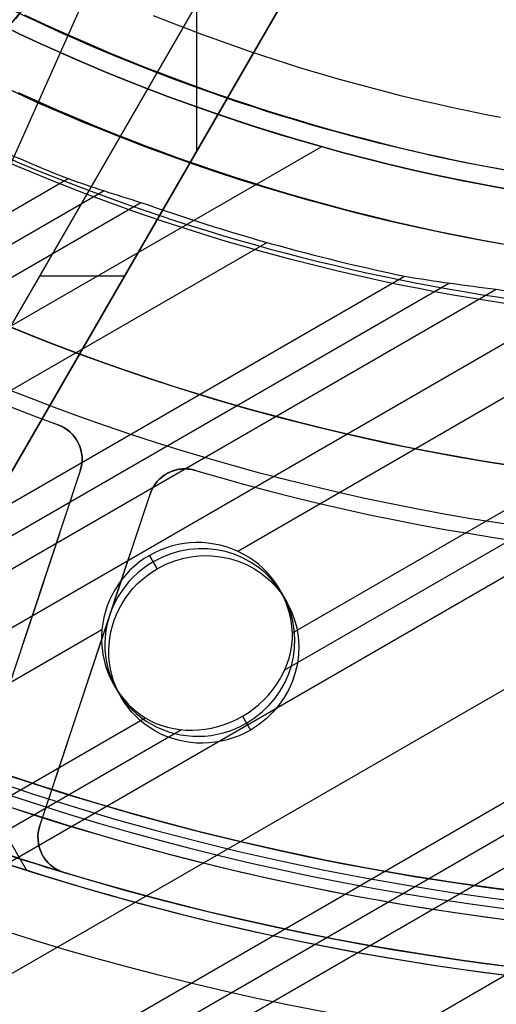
# Model space of a CAD drawing. Extents: x 16119 to 17321, y -6854 to -5812.
# Tile 8 of 68: x 16697 to 16710, y -6545 to -6518. Entities that reach past the tile are written whole.
import ezdxf

# ---------------------------------------------------------------- set-up
doc = ezdxf.new("R2010")
doc.units = 0
doc.layers.get('0').update_dxf_attribs({"linetype": 'CONTINUOUS'})
doc.layers.add('BLANCO_METALICO', color=7, linetype='CONTINUOUS')
doc.layers.add('COLOR', color=7, linetype='CONTINUOUS')

msp = doc.modelspace()

# ---------------------------------------------------------------- linework, layer by layer
for p, q in [((16699.2648359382, -6517.361997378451, 103.0971952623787), (16690.7154644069, -6536.564200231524, 89.05580518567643)), ((16705.60022296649, -6521.661761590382, 88.12500292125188), (16685.15967916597, -6533.463115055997, 88.12500292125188)), ((16165.28579964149, -6830.50075477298, 57.14136987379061), (16698.70711847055, -6522.529812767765, 57.14136987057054)), ((16699.68630679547, -6522.861243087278, 56.71842638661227), (16165.67411026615, -6831.173328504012, 56.71842638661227)), ((16166.0624208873, -6831.845902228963, 56.2954829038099), (16700.68967161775, -6523.178715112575, 56.2954829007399)), ((16704.12214945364, -6524.26782737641, 55.92514964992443), (16167.39213979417, -6834.149042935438, 55.92514964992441)), ((16168.72185869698, -6836.452183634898, 55.55481639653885), (16707.85497118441, -6525.183536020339, 55.5548163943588)), ((16709.08261899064, -6525.371518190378, 55.13187291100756), (16169.11016931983, -6837.124757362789, 55.13187291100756)), ((16169.4984799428, -6837.797331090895, 54.70892942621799), (16710.35089501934, -6525.536043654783, 54.70892942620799)), ((16170.18954274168, -6838.994286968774, 56.44244880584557), (16712.08320258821, -6526.131836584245, 56.44244880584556)), ((16714.75170638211, -6526.066088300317, 54.33859617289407), (16703.32069176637, -6532.665787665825, 54.33859617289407)), ((16704.80793132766, -6534.877983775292, 53.96826291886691), (16717.74488644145, -6527.408829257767, 53.96826291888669)), ((16718.13319706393, -6528.08140298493, 53.54531943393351), (16704.59073547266, -6535.900146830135, 53.54531943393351)), ((16172.93453899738, -6843.748759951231, 53.12237594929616), (16718.52150768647, -6528.753976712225, 53.12237594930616)), ((16719.85122659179, -6531.057117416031, 52.75204269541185), (16174.26425790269, -6846.051900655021, 52.75204269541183)), ((16701.13123068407, -6533.13710148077, 56.3060630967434), (16700.92188429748, -6532.774502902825, 54.49250545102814)), ((16700.92188429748, -6532.774502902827, 54.49250545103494), (16701.13123068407, -6533.137101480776, 56.30606309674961)), ((16700.92188429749, -6532.77450290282, 54.49250545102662), (16701.13123068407, -6533.137101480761, 56.3060630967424)), ((16175.593976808, -6848.355041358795, 52.38170944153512), (16721.18094549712, -6533.36025811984, 52.38170944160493)), ((16704.46633399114, -6533.713669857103, 54.13375792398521), (16704.64957781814, -6534.031057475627, 55.72119035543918)), ((16721.56925612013, -6534.032831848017, 51.95876595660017), (16175.98228743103, -6849.027615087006, 51.95876595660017)), ((16721.957566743, -6534.70540557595, 51.53582247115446), (16176.37059805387, -6849.700188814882, 51.53582247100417)), ((16699.62833040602, -6534.797573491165, 54.33859617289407), (16170.82819884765, -6840.100471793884, 54.33859617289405)), ((16699.96300189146, -6536.313669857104, 54.13375792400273), (16700.14624571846, -6536.631057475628, 55.72119035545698)), ((16723.22559232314, -6536.901690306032, 51.182671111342), (16177.87407235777, -6851.760537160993, 51.18267111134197)), ((16703.44872720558, -6537.151123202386, 53.26628393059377), (16703.66459285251, -6537.525013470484, 55.13631761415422)), ((16172.15791775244, -6842.403612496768, 53.96826291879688), (16700.80052865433, -6537.191658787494, 53.96826291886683)), ((16701.79434575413, -6537.514643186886, 53.54531943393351), (16172.54622837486, -6843.0761862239, 53.54531943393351)), ((16695.83907667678, -6538.325931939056, 52.74066862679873), (16697.57776691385, -6541.337431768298, 51.93785208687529))]:
    msp.add_line(p, q)
at = {"extrusion": (0.112475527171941, -0.1948133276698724, 0.974370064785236)}
msp.add_lwpolyline([(11208.13449771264, -13653.76850550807), (11207.62394811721, -13653.45953710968), (11207.11540230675, -13653.14587239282), (11206.60892070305, -13652.82753032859), (11206.10456353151, -13652.50453096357), (11205.6023907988, -13652.17689541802), (11205.10246227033, -13651.84464588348), (11204.60483744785, -13651.50780561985), (11204.10957554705, -13651.16639895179), (11203.61673547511, -13650.8204512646), (11203.12637580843, -13650.46998899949), (11202.63855477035, -13650.11503964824), (11202.15333020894, -13649.75563174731), (11201.67075957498, -13649.39179487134), (11201.19089989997, -13649.02355962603), (11200.71380777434, -13648.65095764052), (11200.23953932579, -13648.27402155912), (11199.76815019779, -13647.89278503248), (11199.29969552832, -13647.50728270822), (11198.83422992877, -13647.11755022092), (11198.37180746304, -13646.72362418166), (11197.91248162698, -13646.3255421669), (11197.45630532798, -13645.92334270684), (11197.00333086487, -13645.51706527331), (11196.55360990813, -13645.106750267), (11196.10719348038, -13644.69243900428), (11195.66413193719, -13644.27417370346), (11195.22447494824, -13643.85199747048), (11194.78827147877, -13643.42595428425), (11194.35556977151, -13642.99608898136), (11193.92641732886, -13642.5624472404), (11193.50086089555, -13642.12507556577), (11193.07894644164, -13641.68402127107), (11192.66071914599, -13641.23933246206), (11192.24622338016, -13640.79105801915), (11191.83550269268, -13640.33924757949), (11191.42859979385, -13639.88395151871), (11191.02555654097, -13639.42522093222), (11190.62641392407, -13638.96310761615), (11190.23121205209, -13638.49766404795), (11189.83999013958, -13638.02894336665), (11189.4527864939, -13637.55699935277), (11189.06963850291, -13637.08188640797), (11188.69058262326, -13636.60365953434), (11188.31565436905, -13636.1223743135), (11187.94488830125, -13635.63808688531), (11187.57831801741, -13635.15085392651), (11187.21597614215, -13634.66073262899), (11186.85789431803, -13634.1677806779), (11186.50410319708, -13633.67205622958), (11186.15463243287, -13633.17361788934), (11185.80951067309, -13632.672524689), (11185.46876555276, -13632.16883606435), (11185.13242368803, -13631.66261183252), (11184.80051067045, -13631.15391216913), (11184.47305106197, -13630.64279758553), (11184.15006839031, -13630.12932890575), (11183.83158514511, -13629.61356724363), (11183.51762277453, -13629.09557397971), (11183.20820168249, -13628.57541073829), (11182.90334122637, -13628.05313936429), (11182.60305971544, -13627.52882190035), (11182.30737440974, -13627.00252056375), (11182.01630151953, -13626.47429772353), (11181.7298562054, -13625.94421587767), (11181.44805257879, -13625.41233763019), (11181.17090370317, -13624.87872566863), (11180.8984215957, -13624.34344274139), (11180.63061722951, -13623.8065516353), (11180.36750053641, -13623.26811515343), (11180.10908041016, -13622.72819609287), (11179.85536471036, -13622.18685722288), (11179.60636026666, -13621.64416126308), (11179.36207288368, -13621.10017086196), (11179.12250734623, -13620.55494857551), (11178.88766742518, -13620.00855684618), (11178.65755588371, -13619.46105798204), (11178.43217448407, -13618.91251413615), (11178.21152399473, -13618.3629872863), (11177.99560419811, -13617.81253921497), (11177.78441389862, -13617.2612314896), (11177.57795093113, -13616.70912544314), (11177.37621217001, -13616.15628215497), (11177.17919353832, -13615.60276243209), (11176.98689001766, -13615.04862679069), (11176.79929565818, -13614.49393543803), (11176.6164035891, -13613.93874825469), (11176.4382060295, -13613.38312477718), (11176.26469429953, -13612.82712418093), (11176.09585883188, -13612.27080526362), (11175.9316891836, -13611.71422642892), (11175.77217404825, -13611.15744567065), (11175.61730126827, -13610.60052055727), (11175.46705784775, -13610.0435082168), (11175.32142996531, -13609.48646532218), (11175.18040298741, -13608.929448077), (11175.04396148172, -13608.37251220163), (11174.9120892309, -13607.81571291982), (11174.78476924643, -13607.25910494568), (11174.66198378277, -13606.70274247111), (11174.54371435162, -13606.14667915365), (11174.42994173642, -13605.59096810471), (11174.32064600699, -13605.03566187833), (11174.2158065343, -13604.48081246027), (11174.11540200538, -13603.92647125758), (11174.01941043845, -13603.37268908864), (11173.927809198, -13602.8195161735), (11173.84057501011, -13602.26700212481), (11173.7576839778, -13601.71519593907), (11173.67911159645, -13601.16414598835), (11173.6048327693, -13600.61390001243), (11173.53482182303, -13600.06450511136), (11173.46905252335, -13599.51600773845), (11173.40749809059, -13598.96845369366), (11173.35013121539, -13598.42188811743), (11173.29692407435, -13597.87635548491), (11173.24784834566, -13597.33189960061), (11173.20287522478, -13596.78856359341), (11173.16197544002, -13596.24638991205), (11173.12511926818, -13595.70542032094), (11173.09227655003, -13595.1656958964), (11173.06341670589, -13594.62725702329), (11173.03850875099, -13594.09014339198), (11173.01752131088, -13593.55439399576), (11173.0004226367, -13593.02004712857), (11172.98718062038, -13592.4871403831), (11172.97776280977, -13591.95571064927), (11172.97213642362, -13591.42579411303), (11172.97026836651, -13590.89742625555)], dxfattribs=at)
at = {"extrusion": (0.1124755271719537, -0.1948133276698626, 0.9743700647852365)}
msp.add_lwpolyline([(11172.97026836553, -13592.17631620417), (11172.97202003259, -13592.68795948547), (11172.97729521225, -13593.20105613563), (11172.98612397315, -13593.7155739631), (11172.99853610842, -13594.23148015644), (11173.01456112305, -13594.74874128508), (11173.03422822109, -13595.26732330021), (11173.05756629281, -13595.78719153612), (11173.08460390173, -13596.30831071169), (11173.11536927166, -13596.8306449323), (11173.14989027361, -13597.35415769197), (11173.18819441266, -13597.87881187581), (11173.23030881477, -13598.40456976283), (11173.27626021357, -13598.93139302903), (11173.32607493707, -13599.45924275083), (11173.37977889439, -13599.98807940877), (11173.43739756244, -13600.51786289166), (11173.49895597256, -13601.04855250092), (11173.56447869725, -13601.58010695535), (11173.63398983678, -13602.11248439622), (11173.70751300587, -13602.64564239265), (11173.78507132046, -13603.17953794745), (11173.86668738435, -13603.71412750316), (11173.95238327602, -13604.24936694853), (11174.04218053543, -13604.78521162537), (11174.13610015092, -13605.32161633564), (11174.2341625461, -13605.85853534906), (11174.33638756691, -13606.39592241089), (11174.44279446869, -13606.93373075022), (11174.5534019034, -13607.47191308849), (11174.66822790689, -13608.0104216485), (11174.78728988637, -13608.54920816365), (11174.91060460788, -13609.0882238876), (11175.03818818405, -13609.62741960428), (11175.17005606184, -13610.16674563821), (11175.30622301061, -13610.70615186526), (11175.44670311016, -13611.24558772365), (11175.59150973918, -13611.78500222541), (11175.74065556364, -13612.32434396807), (11175.89415252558, -13612.86356114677), (11176.05201183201, -13613.40260156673), (11176.214243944, -13613.94141265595), (11176.38085856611, -13614.47994147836), (11176.55186463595, -13615.01813474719), (11176.72727031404, -13615.55593883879), (11176.90708297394, -13616.09329980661), (11177.09130919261, -13616.63016339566), (11177.27995474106, -13617.16647505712), (11177.47302457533, -13617.70217996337), (11177.67052282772, -13618.23722302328), (11177.87245279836, -13618.77154889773), (11178.07881694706, -13619.3051020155), (11178.28961688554, -13619.83782658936), (11178.50485336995, -13620.36966663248), (11178.72452629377, -13620.90056597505), (11178.94863468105, -13621.43046828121), (11179.17717667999, -13621.95931706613), (11179.41014955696, -13622.48705571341), (11179.64754969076, -13623.01362749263), (11179.8893725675, -13623.5389755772), (11180.13561277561, -13624.06304306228), (11180.38626400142, -13624.58577298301), (11180.64131902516, -13625.10710833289), (11180.9007697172, -13625.62699208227), (11181.16460703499, -13626.14536719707), (11181.43282102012, -13626.66217665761), (11181.70540079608, -13627.17736347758), (11181.98233456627, -13627.69087072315), (11182.2636096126, -13628.20264153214), (11182.5492122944, -13628.71261913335), (11182.8391280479, -13629.22074686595), (11183.1333413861, -13629.72696819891), (11183.43183589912, -13630.23122675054), (11183.73459425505, -13630.73346630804), (11184.04159820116, -13631.2336308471), (11184.35282856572, -13631.7316645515), (11184.66826526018, -13632.22751183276), (11184.98788728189, -13632.7211173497), (11185.31167271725, -13633.21242602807), (11185.63959874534, -13633.70138308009), (11185.97164164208, -13634.1879340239), (11186.30777678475, -13634.67202470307), (11186.64797865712, -13635.15360130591), (11186.99222085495, -13635.63261038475), (11187.34047609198, -13636.10899887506), (11187.69271620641, -13636.58271411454), (11188.04891216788, -13637.05370386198), (11188.4090340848, -13637.52191631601), (11188.77305121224, -13637.98730013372), (11189.14093196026, -13638.44980444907), (11189.51264390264, -13638.90937889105), (11189.88815378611, -13639.3659736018), (11190.26742754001, -13639.81953925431), (11190.65043028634, -13640.27002707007), (11191.0371263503, -13640.71738883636), (11191.42747927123, -13641.16157692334), (11191.82145181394, -13641.60254430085), (11192.21900598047, -13642.04024455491), (11192.6201030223, -13642.474631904), (11193.02470345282, -13642.90566121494), (11193.43276706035, -13643.33328801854), (11193.84425292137, -13643.75746852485), (11194.25911941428, -13644.1781596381), (11194.67732423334, -13644.59531897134), (11195.09882440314, -13645.00890486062), (11195.52357629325, -13645.41887637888), (11195.95153563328, -13645.82519334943), (11196.38265752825, -13646.22781635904), (11196.81689647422, -13646.62670677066), (11197.25420637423, -13647.02182673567), (11197.6945405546, -13647.4131392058), (11198.13785178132, -13647.80060794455), (11198.58409227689, -13648.18419753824), (11199.03321373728, -13648.56387340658), (11199.48516734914, -13648.93960181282), (11199.9399038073, -13649.31134987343), (11200.39737333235, -13649.67908556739), (11200.85752568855, -13650.04277774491), (11201.3203102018, -13650.40239613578), (11201.78567577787, -13650.75791135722), (11202.25357092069, -13651.10929492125), (11202.72394375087, -13651.45651924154), (11203.19674202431, -13651.79955763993), (11203.67191315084, -13652.13838435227), (11204.14940421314, -13652.47297453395), (11204.62916198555, -13652.80330426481), (11205.11113295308, -13653.12935055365), (11205.59526333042, -13653.45109134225), (11206.08149908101, -13653.76850550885)], dxfattribs=at)
at = {"extrusion": (0.1124755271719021, -0.1948133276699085, 0.9743700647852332)}
msp.add_lwpolyline([(11170.67026836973, -13590.89742625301), (11170.67201584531, -13591.41667502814), (11170.67727806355, -13591.93737430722), (11170.68608451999, -13592.45949253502), (11170.69846444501, -13592.98299755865), (11170.71444679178, -13593.50785662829), (11170.7340602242, -13594.03403639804), (11170.75733310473, -13594.56150292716), (11170.78429348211, -13595.09022168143), (11170.81496907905, -13595.62015753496), (11170.84938727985, -13596.15127477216), (11170.88757511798, -13596.68353709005), (11170.92955926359, -13597.21690760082), (11170.97536601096, -13597.75134883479), (11171.02502126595, -13598.28682274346), (11171.07855053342, -13598.82329070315), (11171.13597890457, -13599.36071351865), (11171.19733104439, -13599.89905142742), (11171.26263117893, -13600.43826410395), (11171.33190308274, -13600.97831066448), (11171.40517006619, -13601.51914967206), (11171.4824549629, -13602.06073914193), (11171.56378011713, -13602.60303654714), (11171.64916737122, -13603.14599882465), (11171.7386380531, -13603.68958238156), (11171.83221296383, -13604.23374310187), (11171.92991236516, -13604.77843635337), (11172.03175596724, -13605.32361699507), (11172.13776291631, -13605.86923938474), (11172.24795178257, -13606.41525738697), (11172.36234054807, -13606.96162438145), (11172.48094659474, -13607.50829327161), (11172.60378669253, -13608.05521649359), (11172.73087698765, -13608.60234602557), (11172.86223299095, -13609.14963339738), (11172.99786956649, -13609.69702970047), (11173.13780092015, -13610.24448559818), (11173.28204058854, -13610.79195133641), (11173.43060142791, -13611.33937675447), (11173.58349560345, -13611.88671129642), (11173.74073457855, -13612.43390402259), (11173.90232910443, -13612.98090362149), (11174.06828920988, -13613.52765842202), (11174.2386241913, -13614.07411640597), (11174.41334260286, -13614.6202252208), (11174.59245224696, -13615.16593219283), (11174.77596016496, -13615.71118434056), (11174.96387262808, -13616.25592838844), (11175.15619512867, -13616.80011078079), (11175.35293237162, -13617.34367769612), (11175.55408826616, -13617.88657506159), (11175.75966591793, -13618.42874856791), (11175.9696676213, -13618.97014368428), (11176.18409485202, -13619.51070567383), (11176.40294826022, -13620.05037960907), (11176.62622766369, -13620.58911038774), (11176.85393204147, -13621.12684274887), (11177.08605952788, -13621.66352128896), (11177.32260740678, -13622.19909047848), (11177.56357210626, -13622.73349467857), (11177.80894919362, -13623.26667815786), (11178.05873337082, -13623.79858510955), (11178.31291847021, -13624.32915966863), (11178.57149745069, -13624.85834592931), (11178.83446239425, -13625.38608796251), (11179.10180450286, -13625.91232983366), (11179.37351409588, -13626.43701562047), (11179.64958060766, -13626.96008943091), (11179.92999258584, -13627.48149542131), (11180.21473768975, -13628.00117781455), (11180.50380268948, -13628.51908091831), (11180.79717346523, -13629.03514914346), (11181.09483500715, -13629.54932702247), (11181.39677141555, -13630.06155922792), (11181.70296590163, -13630.57179059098), (11182.01340078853, -13631.07996612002), (11182.32805751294, -13631.5860310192), (11182.64691662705, -13632.08993070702), (11182.96995780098, -13632.59161083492), (11183.29715982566, -13633.09101730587), (11183.62850061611, -13633.58809629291), (11183.96395721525, -13634.0827942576), (11184.303505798, -13634.57505796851), (11184.647121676, -13635.06483451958), (11184.99477930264, -13635.5520713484), (11185.34645227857, -13636.03671625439), (11185.70211335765, -13636.51871741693), (11186.06173445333, -13636.99802341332), (11186.42528664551, -13637.47458323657), (11186.79274018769, -13637.94834631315), (11187.16406451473, -13638.41926252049), (11187.53922825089, -13638.88728220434), (11187.91819921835, -13639.35235619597), (11188.30094444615, -13639.81443582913), (11188.68743017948, -13640.27347295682), (11189.07762188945, -13640.7294199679), (11189.47148428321, -13641.18222980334), (11189.86898131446, -13641.63185597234), (11190.27007619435, -13642.07825256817), (11190.67473140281, -13642.5213742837), (11191.08290870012, -13642.96117642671), (11191.49456913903, -13643.39761493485), (11191.90967307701, -13643.83064639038), (11192.32818018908, -13644.26022803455), (11192.7500494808, -13644.68631778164), (11193.17523930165, -13645.10887423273), (11193.60370735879, -13645.52785668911), (11194.03541073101, -13645.94322516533), (11194.47030588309, -13646.35494040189), (11194.9083486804, -13646.76296387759), (11195.34949440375, -13647.16725782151), (11195.79369776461, -13647.56778522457), (11196.24091292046, -13647.96450985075), (11196.6910934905, -13648.35739624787), (11197.14419257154, -13648.74640975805), (11197.60016275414, -13649.13151652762), (11198.05895613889, -13649.51268351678), (11198.52052435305, -13649.88987850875), (11198.98481856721, -13650.26307011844), (11199.45178951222, -13650.63222780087), (11199.92138749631, -13650.99732185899), (11200.39356242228, -13651.35832345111), (11200.86826380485, -13651.71520459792), (11201.34544078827, -13652.06793818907), (11201.82504216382, -13652.41649798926), (11202.30701638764, -13652.76085864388), (11202.79131159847, -13653.10099568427), (11203.2778756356, -13653.43688553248), (11203.76665605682, -13653.76850550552)], dxfattribs=at)
at = {"extrusion": (0.112475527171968, -0.1948133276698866, 0.97437006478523)}
msp.add_lwpolyline([(11201.92669210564, -13653.76850550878), (11201.46076136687, -13653.4311819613), (11200.997101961, -13653.08992221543), (11200.53576076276, -13652.74475003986), (11200.07678433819, -13652.39568998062), (11199.62021892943, -13652.04276735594), (11199.16611043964, -13651.68600825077), (11198.71450441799, -13651.32543951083), (11198.26544604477, -13650.96108873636), (11197.81898011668, -13650.59298427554), (11197.37515103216, -13650.22115521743), (11196.93400277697, -13649.84563138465), (11196.49557890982, -13649.46644332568), (11196.05992254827, -13649.08362230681), (11195.6270763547, -13648.69720030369), (11195.19708252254, -13648.3072099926), (11194.76998276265, -13647.91368474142), (11194.34581828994, -13647.5166586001), (11193.92462981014, -13647.116166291), (11193.50645750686, -13646.71224319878), (11193.09134102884, -13646.30492536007), (11192.67931947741, -13645.89424945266), (11192.27043139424, -13645.48025278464), (11191.86471474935, -13645.062973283), (11191.46220692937, -13644.64244948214), (11191.06294472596, -13644.21872051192), (11190.66696432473, -13643.7918260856), (11190.27430129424, -13643.36180648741), (11189.88499057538, -13642.92870255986), (11189.49906647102, -13642.4925556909), (11189.11656263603, -13642.05340780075), (11188.73751206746, -13641.61130132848), (11188.36194709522, -13641.16627921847), (11187.98989937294, -13640.71838490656), (11187.6213998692, -13640.26766230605), (11187.25647885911, -13639.81415579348), (11186.89516591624, -13639.35791019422), (11186.5374899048, -13638.89897076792), (11186.18347897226, -13638.43738319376), (11185.83316054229, -13637.97319355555), (11185.48656130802, -13637.50644832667), (11185.1437072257, -13637.03719435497), (11184.80462350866, -13636.56547884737), (11184.46933462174, -13636.09134935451), (11184.13786427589, -13635.6148537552), (11183.81023542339, -13635.1360402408), (11183.48647025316, -13634.65495729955), (11183.16659018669, -13634.17165370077), (11182.85061587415, -13633.68617847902), (11182.53856719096, -13633.19858091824), (11182.23046323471, -13632.70891053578), (11181.92632232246, -13632.21721706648), (11181.62616198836, -13631.72355044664), (11181.3299989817, -13631.22796079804), (11181.03784926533, -13630.73049841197), (11180.74972801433, -13630.2312137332), (11180.46564961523, -13629.73015734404), (11180.18562766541, -13629.22737994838), (11179.90967497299, -13628.72293235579), (11179.63780355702, -13628.21686546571), (11179.37002464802, -13627.7092302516), (11179.10634868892, -13627.20007774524), (11178.84678533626, -13626.68945902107), (11178.59134346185, -13626.17742518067), (11178.34003115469, -13625.66402733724), (11178.09285572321, -13625.14931660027), (11177.84982369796, -13624.63334406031), (11177.61094083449, -13624.11616077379), (11177.37621211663, -13623.59781774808), (11177.14564176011, -13623.07836592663), (11176.9192332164, -13622.5578561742), (11176.69698917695, -13622.03633926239), (11176.47891157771, -13621.51386585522), (11176.26500160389, -13620.99048649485), (11176.05525969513, -13620.46625158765), (11175.84968555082, -13619.94121139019), (11175.64827813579, -13619.41541599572), (11175.45103568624, -13618.88891532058), (11175.25795571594, -13618.36175909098), (11175.06903502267, -13617.83399682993), (11174.88426969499, -13617.30567784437), (11174.70365511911, -13616.77685121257), (11174.52718598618, -13616.24756577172), (11174.35485629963, -13615.71787010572), (11174.18665938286, -13615.18781253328), (11174.02258788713, -13614.65744109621), (11173.8626337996, -13614.12680354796), (11173.70678845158, -13613.59594734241), (11173.5550425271, -13613.06491962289), (11173.40738607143, -13612.53376721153), (11173.26380850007, -13612.00253659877), (11173.1242986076, -13611.47127393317), (11172.98884457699, -13610.94002501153), (11172.85743398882, -13610.40883526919), (11172.73005383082, -13609.87774977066), (11172.60669050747, -13609.34681320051), (11172.4873298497, -13608.81606985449), (11172.37195712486, -13608.28556363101), (11172.26055704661, -13607.75533802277), (11172.15311378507, -13607.2254361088), (11172.04961097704, -13606.69590054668), (11171.95003173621, -13606.16677356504), (11171.85435866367, -13605.63809695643), (11171.76257385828, -13605.10991207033), (11171.67465892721, -13604.58225980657), (11171.59059499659, -13604.05518060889), (11171.51036272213, -13603.52871445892), (11171.43394229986, -13603.00290087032), (11171.36131347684, -13602.47777888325), (11171.29245556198, -13601.95338705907), (11171.22734743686, -13601.42976347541), (11171.16596756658, -13600.90694572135), (11171.10829401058, -13600.38497089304), (11171.05430443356, -13599.86387558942), (11171.00397611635, -13599.34369590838), (11170.95728596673, -13598.824467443), (11170.91421053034, -13598.30622527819), (11170.87472600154, -13597.78900398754), (11170.8388082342, -13597.27283763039), (11170.80643275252, -13596.75775974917), (11170.77757476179, -13596.24380336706), (11170.75220915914, -13595.73100098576), (11170.73031054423, -13595.21938458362), (11170.71185322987, -13594.70898561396), (11170.69681125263, -13594.19983500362), (11170.68515838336, -13593.69196315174), (11170.67686813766, -13593.18539992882), (11170.6719137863, -13592.6801746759), (11170.6702683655, -13592.1763162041)], dxfattribs=at)
for points in [[(16697.52378530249, -6518.076723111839), (16697.85114864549, -6518.230784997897), (16698.17955520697, -6518.382602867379), (16698.50898924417, -6518.532168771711), (16698.83943501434, -6518.679474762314), (16699.17087677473, -6518.824512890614), (16699.50329878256, -6518.967275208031), (16699.83668529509, -6519.107753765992), (16700.17102056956, -6519.245940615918), (16700.50628886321, -6519.381827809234), (16700.84247443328, -6519.515407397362), (16701.17956153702, -6519.646671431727), (16701.51753443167, -6519.775611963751), (16701.85637737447, -6519.902221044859), (16702.19607462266, -6520.026490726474), (16702.5366104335, -6520.148413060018), (16702.87796906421, -6520.267980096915), (16703.22013477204, -6520.38518388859), (16703.56309181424, -6520.500016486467), (16703.90682444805, -6520.612469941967), (16704.25131693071, -6520.722536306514), (16704.59655351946, -6520.830207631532), (16704.94251847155, -6520.935475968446), (16705.28919604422, -6521.038333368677), (16705.63657049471, -6521.138771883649), (16705.98462608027, -6521.236783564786), (16706.33334705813, -6521.332360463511), (16706.68271768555, -6521.425494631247), (16707.03272221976, -6521.51617811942), (16707.383344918, -6521.60440297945), (16707.73457003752, -6521.690161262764), (16708.08638183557, -6521.773445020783), (16708.43876456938, -6521.854246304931), (16708.79170249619, -6521.932557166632), (16709.14517987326, -6522.008369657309), (16709.49918095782, -6522.081675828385), (16709.85369000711, -6522.152467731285), (16710.20869127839, -6522.220737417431), (16710.56416902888, -6522.286476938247)], [(16701.02146064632, -6518.095542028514), (16701.34861324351, -6518.225532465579), (16701.67664315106, -6518.353269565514), (16702.0055350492, -6518.478745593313), (16702.33527361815, -6518.601952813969), (16702.66584353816, -6518.722883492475), (16702.99722948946, -6518.841529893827), (16703.32941615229, -6518.957884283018), (16703.66238820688, -6519.071938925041), (16703.99613033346, -6519.18368608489), (16704.33062721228, -6519.293118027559), (16704.66586352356, -6519.400227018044), (16705.00182394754, -6519.505005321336), (16705.33849316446, -6519.60744520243), (16705.67585585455, -6519.70753892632), (16706.01389669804, -6519.805278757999), (16706.35260037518, -6519.900656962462), (16706.69195156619, -6519.993665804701), (16707.03193495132, -6520.084297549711), (16707.37253521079, -6520.172544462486), (16707.71373702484, -6520.258398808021), (16708.05552507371, -6520.341852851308), (16708.39788403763, -6520.42289885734), (16708.74079859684, -6520.501529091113), (16709.08425343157, -6520.57773581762), (16709.42823322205, -6520.651511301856), (16709.77272264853, -6520.722847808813), (16710.11770639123, -6520.791737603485), (16710.4631691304, -6520.858172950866)], [(16697.34977703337, -6520.191628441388), (16697.69192524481, -6520.34696669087), (16698.03512423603, -6520.499957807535), (16698.37935765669, -6520.650593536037), (16698.72460915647, -6520.798865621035), (16699.07086238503, -6520.944765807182), (16699.41810099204, -6521.088285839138), (16699.76630862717, -6521.229417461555), (16700.11546894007, -6521.368152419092), (16700.46556558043, -6521.504482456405), (16700.81658219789, -6521.638399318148), (16701.16850244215, -6521.76989474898), (16701.52130996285, -6521.898960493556), (16701.87498840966, -6522.025588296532), (16702.22952143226, -6522.149769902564), (16702.58489268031, -6522.271497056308), (16702.94108580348, -6522.390761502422), (16703.29808445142, -6522.507554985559), (16703.65587227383, -6522.621869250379), (16704.01443292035, -6522.733696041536), (16704.37375004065, -6522.843027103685), (16704.7338072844, -6522.949854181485), (16705.09458830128, -6523.05416901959), (16705.45607674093, -6523.155963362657), (16705.81825625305, -6523.255228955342), (16706.18111048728, -6523.351957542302), (16706.54462309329, -6523.446140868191), (16706.90877772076, -6523.537770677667), (16707.27355801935, -6523.626838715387), (16707.63894763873, -6523.713336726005), (16708.00493022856, -6523.797256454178), (16708.37148943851, -6523.878589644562), (16708.73860891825, -6523.957328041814), (16709.10627231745, -6524.03346339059), (16709.47446328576, -6524.106987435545), (16709.84316547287, -6524.177891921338), (16710.21236252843, -6524.246168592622), (16710.58203810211, -6524.311809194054)], [(16697.31783812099, -6539.672928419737), (16697.73615102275, -6539.809402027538), (16698.1552962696, -6539.943285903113), (16698.57525973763, -6540.07457157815), (16698.9960273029, -6540.203250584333), (16699.41758484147, -6540.329314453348), (16699.83991822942, -6540.45275471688), (16700.2630133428, -6540.573562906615), (16700.68685605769, -6540.691730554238), (16701.11143225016, -6540.807249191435), (16701.53672733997, -6540.920111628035), (16701.96272492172, -6541.030315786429), (16702.38940813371, -6541.137860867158), (16702.81676011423, -6541.242746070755), (16703.24476400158, -6541.344970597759), (16703.67340293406, -6541.444533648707), (16704.10266004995, -6541.541434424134), (16704.53251848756, -6541.635672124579), (16704.96296138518, -6541.727245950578), (16705.39397188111, -6541.816155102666), (16705.82553311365, -6541.902398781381), (16706.25762822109, -6541.985976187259), (16706.69024034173, -6542.066886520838), (16707.12335261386, -6542.145128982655), (16707.55694817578, -6542.220702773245), (16707.9910101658, -6542.293607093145), (16708.42552172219, -6542.363841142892), (16708.86046598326, -6542.431404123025), (16709.29582608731, -6542.496295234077), (16709.73158517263, -6542.558513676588), (16710.16772637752, -6542.618058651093), (16710.60423284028, -6542.674929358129)], [(16697.27735166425, -6541.237427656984), (16697.70526045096, -6541.374110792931), (16698.13400456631, -6541.508141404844), (16698.56356959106, -6541.639510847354), (16698.99394110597, -6541.768210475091), (16699.42510469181, -6541.894231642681), (16699.85704592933, -6542.017565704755), (16700.28975039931, -6542.138204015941), (16700.7232036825, -6542.25613793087), (16701.15739089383, -6542.371360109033), (16701.59229528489, -6542.483868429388), (16702.02789964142, -6542.593662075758), (16702.46418674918, -6542.700740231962), (16702.90113939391, -6542.805102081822), (16703.33874036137, -6542.906746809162), (16703.7769724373, -6543.0056735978), (16704.21581840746, -6543.101881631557), (16704.65526105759, -6543.195370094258), (16705.09528317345, -6543.286138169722), (16705.53586754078, -6543.374185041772), (16705.97699694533, -6543.459509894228), (16706.41865417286, -6543.542111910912), (16706.8608220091, -6543.621990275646), (16707.30348323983, -6543.699144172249), (16707.74662065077, -6543.773572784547), (16708.19021702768, -6543.845275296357), (16708.63425515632, -6543.914250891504), (16709.07871782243, -6543.980498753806), (16709.52358781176, -6544.044018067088), (16709.96884791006, -6544.10480801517), (16710.41448090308, -6544.162867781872)]]:
    msp.add_lwpolyline(points)
for centre, radius, start, end in [((16719.67974614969, -6471.509358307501, 89.37470231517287), 73.2424557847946, 210.0000000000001, 30.00000000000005), ((16719.67974613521, -6471.509358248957, 88.63012703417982), 71.44457953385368, 210.0000000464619, 29.99999995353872), ((16719.67974614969, -6471.509358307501, 89.05580518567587), 71.21139006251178, 209.9999999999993, 29.99999999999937), ((16719.67974614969, -6471.509358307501, 67.12500292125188), 53.5819397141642, 210.0000000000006, 30.00000000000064), ((16719.67974614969, -6471.509358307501, 65.62055118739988), 53.58193971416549, 210.0000000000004, 30.00000000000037), ((16719.67974614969, -6471.509358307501, 67.12500292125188), 52.0912327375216, 210.0000000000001, 30.00000000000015), ((16719.67974614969, -6471.509358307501, 77.62500292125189), 52.09123273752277, 210.0000000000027, 30.00000000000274), ((16719.67974614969, -6471.50935830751, 88.12500292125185), 70.93945536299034, 254.9999999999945, 345.0000000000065), ((16719.67974614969, -6471.509358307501, 68.68735261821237), 73.24245578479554, 211.1713425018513, 311.5923049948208), ((16719.67974614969, -6471.509358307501, 67.93735261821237), 70.94245578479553, 213.8367835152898, 313.7266063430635), ((16719.67974614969, -6471.509358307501, 62.12500292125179), 51.59084318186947, 235.7142857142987, 263.8752647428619), ((16720.08053843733, -6470.696631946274, 88.12500292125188), 71.82843897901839, 232.6410184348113, 254.8589815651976), ((16719.67974614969, -6471.509358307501, 88.125002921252), 70.93945536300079, 232.4999999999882, 255.0000000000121), ((16719.67974614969, -6471.509358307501, 46.50000292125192), 71.7424557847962, 232.4999999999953, 299.999932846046)]:
    msp.add_arc(centre, radius, start, end)
at = {"extrusion": (0, 0, -1)}
for centre, radius, start, end in [((-16719.67974614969, -6471.509358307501, -89.37470231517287), 70.94245578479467, 149.9999999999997, 329.9999999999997), ((-16719.67974614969, -6471.509358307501, -46.50000292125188), 70.94245578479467, 149.9999999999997, 329.9999999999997), ((-16719.67974614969, -6471.509358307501, -88.12500292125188), 52.09123273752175, 149.999999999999, 329.999999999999), ((-16719.67974614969, -6471.509358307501, -62.12500292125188), 47.0345567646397, 150.0000000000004, 330.0000000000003)]:
    msp.add_arc(centre, radius, start, end, dxfattribs=at)
at = {"extrusion": (0.1124756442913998, -0.1948133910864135, 0.9743700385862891)}
msp.add_arc((11244.28302291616, -13591.83011556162, 3205.251118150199), 56.00000007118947, 207.7144765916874, 237.6076173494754, dxfattribs=at)
at = {"extrusion": (-0.1124755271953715, 0.19481332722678, -0.9743700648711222)}
msp.add_arc((-11244.28733853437, -13591.82710247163, -3206.073658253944), 56.00000464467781, 302.3923655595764, 332.2855001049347, dxfattribs=at)
at = {"extrusion": (0.06896082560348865, -0.1194436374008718, 0.9904431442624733)}
msp.add_arc((11244.53053983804, -13821.73768664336, 1987.226593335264), 56.22568575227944, 211.3648288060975, 218.0244036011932, dxfattribs=at)
at = {"extrusion": (0.2391348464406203, -0.4141938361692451, 0.878212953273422)}
msp.add_arc((11246.30788913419, -12231.08443058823, 6745.01669839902), 57.75541289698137, 217.0975400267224, 219.3307926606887, dxfattribs=at)
at = {"extrusion": (0.0689608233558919, -0.1194436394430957, 0.9904431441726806)}
msp.add_arc((11244.44899895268, -13821.74925441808, 1986.602991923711), 56.11976710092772, 220.2737962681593, 227.9134028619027, dxfattribs=at)
at = {"extrusion": (0.2391348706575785, -0.4141938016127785, 0.8782129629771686)}
msp.add_arc((11245.48905628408, -12231.32666440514, 6746.910272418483), 56.63156761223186, 226.9577600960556, 229.6480303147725, dxfattribs=at)
at = {"extrusion": (0.06896082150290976, -0.1194436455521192, 0.990443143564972)}
msp.add_arc((11244.37564509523, -13821.77868215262, 1985.979423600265), 56.00699435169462, 230.5920703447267, 237.5050823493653, dxfattribs=at)
at = {"extrusion": (0.0689608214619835, -0.1194436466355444, 0.9904431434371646)}
msp.add_arc((11197.02712170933, -13869.23107628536, 1985.979429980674), 2.609710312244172, 332.8388289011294, 89.81882946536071, dxfattribs=at)
at = {"extrusion": (0.1124755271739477, -0.1948133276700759, 0.9743700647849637)}
msp.add_arc((11197.03536686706, -13639.32709335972, 3205.115515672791), 2.600000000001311, 269.9999999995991, 89.99999999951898, dxfattribs=at)
at = {"extrusion": (-0.1124755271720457, 0.1948133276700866, -0.9743700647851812)}
msp.add_arc((-11197.03536696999, -13639.32709328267, -3206.073660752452), 2.600000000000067, 90, 270, dxfattribs=at)
at = {"extrusion": (0.06896082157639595, -0.1194436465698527, 0.9904431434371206)}
msp.add_arc((11197.04361220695, -13869.23108689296, 1985.979431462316), 2.609710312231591, 90.18117053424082, 207.161171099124, dxfattribs=at)
at = {"extrusion": (0.1124755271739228, -0.1948133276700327, 0.9743700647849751)}
msp.add_arc((11197.03536686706, -13639.32709335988, 3205.115515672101), 2.599999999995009, 89.99999999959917, 269.9999999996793, dxfattribs=at)
at = {"extrusion": (-0.1124755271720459, 0.1948133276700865, -0.9743700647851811)}
msp.add_arc((-11197.03536696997, -13639.32709328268, -3206.073660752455), 2.600000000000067, 270, 90.00000000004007, dxfattribs=at)
at = {"extrusion": (0.2391348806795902, -0.4141937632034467, 0.8782129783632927)}
msp.add_arc((11197.01533969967, -12278.38938980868, 6748.803584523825), 2.589095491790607, 270.4432023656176, 334.3371695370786, dxfattribs=at)
at = {"extrusion": (0.2391348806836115, -0.4141937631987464, 0.8782129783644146)}
msp.add_arc((11197.05539419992, -12278.38938994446, 6748.803584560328), 2.58909549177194, 205.6628304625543, 269.5567976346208, dxfattribs=at)
at = {"layer": 'BLANCO_METALICO'}
for p, q in [((16691.18413300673, -6536.864758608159, 190.1470783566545), (16708.141519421, -6507.493598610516, 190.1470783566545)), ((16708.141519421, -6507.493598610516, 187.6470783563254), (16691.18413300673, -6536.864758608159, 187.6470783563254)), ((16691.18413300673, -6536.864758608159, 188.8970783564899), (16708.141519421, -6507.493598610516, 188.8970783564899)), ((16687.33974262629, -6547.523444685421, 186.1470783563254), (16709.87351271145, -6508.493787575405, 186.1470783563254)), ((16687.33974262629, -6547.523444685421, 184.6470783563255), (16709.87341749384, -6508.493952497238, 184.6470783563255)), ((16709.87356924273, -6508.493600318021, 190.1470783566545), (16692.91618391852, -6537.864758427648, 190.1470783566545)), ((16692.91618391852, -6537.864758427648, 187.6470783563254), (16709.87356924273, -6508.493600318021, 187.6470783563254)), ((16709.87356924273, -6508.493600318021, 188.8970783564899), (16692.91618391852, -6537.864758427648, 188.8970783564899)), ((16702.20699724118, -6521.772561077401, 190.1470783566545), (16702.20699724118, -6517.77254862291, 190.1470783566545)), ((16699.66281829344, -6522.179213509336, 187.6470783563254), (16699.66281829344, -6522.179213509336, 190.1470783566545)), ((16701.39486965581, -6523.179212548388, 187.6470783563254), (16701.39486965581, -6523.179212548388, 190.1470783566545)), ((16697.93609374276, -6525.169997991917, 190.1470783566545), (16700.24549303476, -6525.169997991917, 190.1470783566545)), ((16698.60667480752, -6528.008534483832, 184.6470783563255), (16698.60667480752, -6528.008534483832, 187.6470783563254))]:
    msp.add_line(p, q, dxfattribs=at)
at = {"layer": 'BLANCO_METALICO', "extrusion": (0, 0, -1)}
for centre, radius, start, end in [((-16719.67948292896, -6471.509358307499, -171.6470783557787), 99.49999999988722, 180.0000000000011, 359.9999999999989), ((-16719.67948292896, -6471.509358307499, -170.8389899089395), 99.49999999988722, 180.0000000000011, 359.9999999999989), ((-16719.67948292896, -6471.509358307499, -169.280901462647), 99.49999999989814, 180.0000000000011, 359.9999999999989), ((-16719.67948292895, -6471.509358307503, -171.6470783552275), 99.09999999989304, 179.9999999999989, 1.05166918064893e-12), ((-16719.67948292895, -6471.509358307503, -170.0309014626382), 98.69999999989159, 179.9999999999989, 1.055931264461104e-12), ((-16719.67948292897, -6471.509358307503, -168.5309014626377), 98.69999999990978, 179.9999999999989, 1.05593126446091e-12), ((-16719.67948292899, -6471.509358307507, -167.2309014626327), 98.19999999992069, 179.9999999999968, 3.18392308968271e-12), ((-16719.67948292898, -6471.509358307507, -168.0309014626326), 98.19999999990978, 179.9999999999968, 3.183923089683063e-12), ((-16694.2370001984, -6515.58000798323, -188.8970783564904), 4.000000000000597, 193.547395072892, 278.0092723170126), ((-16694.2370001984, -6515.580007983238, -187.6470783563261), 3.999999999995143, 193.5473950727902, 277.9986842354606)]:
    msp.add_arc(centre, radius, start, end, dxfattribs=at)
at = {"layer": 'BLANCO_METALICO'}
for centre, radius, start, end in [((16719.67948292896, -6471.509358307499, 170.030901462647), 99.4999999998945, 180.0000000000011, 359.9999999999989), ((16719.67948292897, -6471.509358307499, 168.5309014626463), 99.49999999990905, 180.0000000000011, 359.9999999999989), ((16719.67948292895, -6471.509358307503, 171.6470783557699), 98.69999999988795, 179.9999999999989, 1.055931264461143e-12), ((16719.67948292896, -6471.509358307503, 170.8389899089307), 98.69999999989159, 179.9999999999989, 1.055931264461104e-12), ((16694.23700019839, -6515.580007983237, 190.1470783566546), 3.99999999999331, 166.4526049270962, 346.4526049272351)]:
    msp.add_arc(centre, radius, start, end, dxfattribs=at)
at = {"layer": 'COLOR'}
for p, q in [((16698.43437161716, -6529.223184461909, 28.20000054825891), (16698.43437161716, -6529.223184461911, 30.30000054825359)), ((16698.98292848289, -6529.713573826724, 28.083005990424), (16698.98292848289, -6529.713573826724, 30.30000054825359)), ((16699.03789570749, -6530.476964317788, 30.30000054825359), (16696.04080450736, -6539.496233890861, 30.30000054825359)), ((16699.03789570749, -6530.476964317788, 27.78395875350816), (16696.04080450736, -6539.496233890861, 23.7334337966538)), ((16699.03789570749, -6530.476964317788, 30.30000054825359), (16699.03789570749, -6530.476964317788, 27.78395875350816)), ((16702.16967430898, -6530.463994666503, 30.30000054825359), (16702.16967430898, -6530.463994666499, 28.20000054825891)), ((16701.43691102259, -6530.528596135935, 28.08306731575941), (16701.43691102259, -6530.528596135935, 30.30000054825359)), ((16697.93887182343, -6540.126583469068, 23.73350976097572), (16700.93598012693, -6531.107262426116, 27.78404627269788)), ((16697.93887182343, -6540.126583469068, 30.30000054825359), (16700.93598012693, -6531.107262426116, 30.30000054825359)), ((16700.93598012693, -6531.107262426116, 27.78404627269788), (16700.93598012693, -6531.107262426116, 30.30000054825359)), ((16698.47019324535, -6532.185374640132, 27.0167171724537), (16696.04080450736, -6539.496233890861, 27.0167171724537)), ((16697.93887182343, -6540.126583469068, 27.01675515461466), (16700.36823939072, -6532.815787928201, 27.01675515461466)), ((16697.53935010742, -6534.986599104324, 25.75869627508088), (16697.53935010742, -6534.986599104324, 30.30000054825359)), ((16699.43742597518, -6535.616922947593, 25.75877801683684), (16699.43742597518, -6535.616922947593, 30.30000054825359)), ((16697.93887182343, -6540.126583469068, 30.30000054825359), (16697.93887182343, -6540.126583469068, 23.73350976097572)), ((16697.99383801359, -6540.889973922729, 23.43016875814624), (16697.99383461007, -6540.889976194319, 30.30000054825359)), ((16697.99383904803, -6540.889973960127, 30.30000054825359), (16697.99383904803, -6540.889973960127, 23.43016860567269)), ((16698.59907282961, -6541.399323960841, 30.30000054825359), (16698.59907282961, -6541.399323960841, 23.29836120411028))]:
    msp.add_line(p, q, dxfattribs=at)
msp.add_polyline3d([(16702.16967430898, -6530.463994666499, 28.20000054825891), (16702.14537428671, -6530.457097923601, 28.19986734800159), (16702.12102311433, -6530.450827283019, 28.19946774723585), (16702.09662004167, -6530.445182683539, 28.1988017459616), (16702.07216431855, -6530.440164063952, 28.19786934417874), (16702.04765519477, -6530.435771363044, 28.19667054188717), (16702.02309192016, -6530.432004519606, 28.19520533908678), (16701.99847374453, -6530.428863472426, 28.19347373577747), (16701.97379991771, -6530.426348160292, 28.19147573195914), (16701.94899687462, -6530.424466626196, 28.18919899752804), (16701.92403270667, -6530.423222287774, 28.18663824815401), (16701.89896914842, -6530.422608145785, 28.18380405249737), (16701.87386793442, -6530.422617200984, 28.18070697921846), (16701.84879079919, -6530.423242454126, 28.17735759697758), (16701.82379947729, -6530.42447690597, 28.17376647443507), (16701.79895570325, -6530.42631355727, 28.16994418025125), (16701.77432121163, -6530.428745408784, 28.16590128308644), (16701.74990205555, -6530.431756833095, 28.16164508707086), (16701.72566286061, -6530.435337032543, 28.15717585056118), (16701.70160322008, -6530.439486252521, 28.15249357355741), (16701.67772272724, -6530.444204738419, 28.14759825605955), (16701.65402097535, -6530.44949273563, 28.14248989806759), (16701.63049755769, -6530.455350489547, 28.13716849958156), (16701.60715206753, -6530.461778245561, 28.13163406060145), (16701.58398409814, -6530.468776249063, 28.12588658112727), (16701.56099326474, -6530.476344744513, 28.11992606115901), (16701.53817927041, -6530.484483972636, 28.11375250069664), (16701.51554184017, -6530.493194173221, 28.10736589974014), (16701.49308069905, -6530.502475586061, 28.10076625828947), (16701.47065633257, -6530.512404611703, 28.09390501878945), (16701.44831488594, -6530.522956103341, 28.08679836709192), (16701.42633457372, -6530.533977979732, 28.07954341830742), (16701.40499361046, -6530.545318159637, 28.07223728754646), (16701.38424065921, -6530.556983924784, 28.06487074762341), (16701.36383896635, -6530.569084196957, 28.05736982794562), (16701.34378862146, -6530.581619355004, 28.04973452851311), (16701.32408971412, -6530.594589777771, 28.04196484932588), (16701.3047423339, -6530.607995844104, 28.03406079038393), (16701.28574657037, -6530.621837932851, 28.02602235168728), (16701.26710251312, -6530.636116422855, 28.01784953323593), (16701.24881025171, -6530.650831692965, 28.00954233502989), (16701.23082310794, -6530.666040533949, 28.00107184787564), (16701.21312123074, -6530.681767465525, 27.99242568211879), (16701.19574495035, -6530.697964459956, 27.98362861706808), (16701.178734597, -6530.714583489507, 27.97470543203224), (16701.16213050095, -6530.731576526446, 27.96568090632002), (16701.14597299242, -6530.748895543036, 27.95657981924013), (16701.13030240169, -6530.766492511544, 27.94742695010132), (16701.11515905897, -6530.784319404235, 27.93824707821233), (16701.10052079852, -6530.80238569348, 27.92903368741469), (16701.08633889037, -6530.820733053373, 27.91976374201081), (16701.07261381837, -6530.839361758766, 27.91043724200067), (16701.05934606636, -6530.858272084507, 27.90105418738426), (16701.04653611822, -6530.877464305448, 27.8916145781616), (16701.0341844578, -6530.896938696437, 27.88211841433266), (16701.02229156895, -6530.916695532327, 27.87256569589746), (16701.01085793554, -6530.936735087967, 27.86295642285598), (16700.99988404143, -6530.957057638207, 27.85329059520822), (16700.98937037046, -6530.977663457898, 27.84356821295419), (16700.97931740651, -6530.998552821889, 27.83378927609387), (16700.96972563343, -6531.019726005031, 27.82395378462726), (16700.96059553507, -6531.041183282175, 27.81406173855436), (16700.95192759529, -6531.06292492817, 27.80411313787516), (16700.94372229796, -6531.084951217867, 27.79410798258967), (16700.93598012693, -6531.107262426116, 27.78404627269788)], dxfattribs=at)
at = {"layer": 'COLOR', "extrusion": (0, 0, -1)}
for centre, radius, start, end in [((-16719.67975328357, -6471.509375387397, 10.54089386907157), 152.392098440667, 333.3815781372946, 153.3815781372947), ((-16719.67975328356, -6471.509375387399, -43.50000292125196), 72.9999999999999, 63.38157813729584, 243.3815781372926), ((-16719.67975328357, -6471.509375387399, -33.3991820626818), 73.00000000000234, 63.38157813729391, 243.3815781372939), ((-16719.67975328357, -6471.509375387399, -43.50000292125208), 75.0000000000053, 63.38157813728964, 243.381578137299), ((-16719.67975328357, -6471.509375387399, -32.97295255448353), 75.00000000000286, 63.38157813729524, 243.3815781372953), ((-16719.67975328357, -6471.509375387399, -43.50000292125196), 73.00000000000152, 63.38157813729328, 243.3815781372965), ((-16719.67975328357, -6471.509375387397, 10.54089386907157), 152.3920984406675, 153.3815781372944, 333.3815781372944), ((-16719.67975328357, -6471.509375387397, -43.50000292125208), 75.0000000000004, 243.3815781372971, 63.38157813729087), ((-16719.67975328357, -6471.509375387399, -32.97295255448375), 74.99999999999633, 243.3815781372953, 63.38157813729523), ((-16719.67975328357, -6471.509375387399, -33.39918206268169), 72.99999999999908, 243.3815781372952, 63.38157813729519), ((-16719.67975328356, -6471.509375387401, -43.50000292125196), 72.9999999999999, 243.3815781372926, 63.38157813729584), ((-16719.67975328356, -6471.509375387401, -43.50000292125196), 72.9999999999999, 243.3815781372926, 63.38157813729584), ((-16719.67975328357, -6471.509375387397, -18.68835025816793), 83.81579491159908, 153.3815781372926, 333.3815781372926), ((-16719.67975328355, -6471.509375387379, -26.2000005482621), 61.09154780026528, 153.3815781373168, 333.3815781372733), ((-16719.68785563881, -6471.505332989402, -28.2000005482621), 59.50000000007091, 153.3815781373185, 333.3815781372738), ((-16719.68785563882, -6471.50533298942, -27.2000005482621), 59.50000000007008, 153.3815781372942, 333.3815781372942), ((-16719.67975328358, -6471.509375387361, -22.44590218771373), 75.00000000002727, 243.3815781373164, 333.3815781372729), ((-16698.08891825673, -6530.161620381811, -30.30000054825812), 0.9999999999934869, 110.209473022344, 153.381578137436), ((-16698.08891825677, -6530.161620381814, -30.30000054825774), 0.9999999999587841, 153.3815781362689, 198.3815781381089), ((-16719.67975328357, -6471.509375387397, -17.30945272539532), 81.95014076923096, 262.6396124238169, 314.1043243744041), ((-16701.88495757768, -6531.422606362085, -30.30000054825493), 0.9999999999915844, 18.38157813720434, 106.5419170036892), ((-16698.88782343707, -6540.441935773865, -30.30000054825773), 0.9999781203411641, 333.3813430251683, 18.38250001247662), ((-16698.88784927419, -6540.44192740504, -26.86508465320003), 0.9999999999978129, 333.3815923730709, 18.38157813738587), ((-16698.88782914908, -6540.441941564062, -30.30000054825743), 0.9999806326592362, 286.7838480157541, 333.3817862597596), ((-16698.88784927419, -6540.44192740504, -26.79918087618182), 0.9999999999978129, 286.7847177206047, 333.3815926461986)]:
    msp.add_arc(centre, radius, start, end, dxfattribs=at)
at = {"layer": 'COLOR'}
for centre, radius, start, end in [((16719.67975328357, -6471.509375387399, -35.79999945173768), 153, 26.61842186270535, 206.618421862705), ((16719.67975328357, -6471.509375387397, -11.46081713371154), 152.9999999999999, 26.61842186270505, 206.6184218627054), ((16719.67975328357, -6471.509375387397, -23.63040829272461), 153.0000000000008, 26.61842186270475, 206.6184218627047), ((16719.67975328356, -6471.509375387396, -10.90949982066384), 152.8342956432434, 26.61842186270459, 206.6184218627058), ((16719.67975328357, -6471.509375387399, -35.79999945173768), 150, 26.61842186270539, 206.618421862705), ((16719.67975328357, -6471.509375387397, -11.46081713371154), 153, 206.6184218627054, 26.61842186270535), ((16719.67975328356, -6471.509375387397, -35.79999945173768), 153, 206.6184218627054, 26.61842186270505), ((16719.67975328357, -6471.509375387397, -23.63040829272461), 153.0000000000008, 206.618421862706, 26.61842186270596), ((16719.67975328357, -6471.509375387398, -10.90949982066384), 152.8342956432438, 206.6184218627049, 26.6184218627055), ((16719.67975328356, -6471.509375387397, -35.79999945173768), 150, 206.6184218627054, 26.61842186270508), ((16719.68785563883, -6471.505332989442, 26.2000005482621), 59.50000000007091, 206.6184218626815, 26.61842186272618), ((16719.67975328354, -6471.509375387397, 30.30000054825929), 61.50000000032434, 208.4522148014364, 249.7905269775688), ((16719.67975328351, -6471.509375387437, 28.20000054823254), 61.50000000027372, 208.452214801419, 249.7905269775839), ((16719.67975328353, -6471.509375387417, 29.2500005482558), 61.50000000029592, 208.4522148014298, 249.7905269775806), ((16719.67975328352, -6471.509375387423, 30.30000054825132), 61.50000000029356, 253.4580829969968, 294.7929488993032), ((16719.67975328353, -6471.509375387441, 28.20000054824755), 61.50000000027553, 253.458082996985, 294.7929488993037), ((16719.67975328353, -6471.509375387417, 29.25000054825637), 61.50000000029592, 253.4580829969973, 294.7929488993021), ((16698.08891825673, -6530.161620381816, 29.04197965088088), 1.000000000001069, 341.6184218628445, 69.79052697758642), ((16701.88495757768, -6531.42260636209, 29.04202341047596), 0.9999999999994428, 73.45808299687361, 161.6184218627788), ((16719.67975328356, -6471.50937538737, 23.29836120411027), 73.00000000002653, 253.2152822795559, 295.0338760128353), ((16719.67531215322, -6471.522744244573, 30.30000054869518), 72.98591820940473, 250.0314667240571, 253.2155894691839)]:
    msp.add_arc(centre, radius, start, end, dxfattribs=at)
at = {"layer": 'COLOR', "extrusion": (-0.1366407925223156, -0.3718986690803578, 0.9181615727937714)}
msp.add_arc((17925.71980285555, -329.3324786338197, 172.4142628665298), 0.9576344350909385, 43.75829755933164, 89.54288344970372, dxfattribs=at)
at = {"layer": 'COLOR', "extrusion": (-0.1311935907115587, -0.369770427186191, 0.9198141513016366)}
msp.add_arc((17920.33795499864, -514.1768477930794, 249.5265922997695), 1.133628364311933, 0.6937098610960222, 43.19235457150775, dxfattribs=at)
at = {"layer": 'COLOR', "extrusion": (-0.1171878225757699, -0.3740062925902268, 0.9199925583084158)}
msp.add_arc((17890.69443900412, -1139.148975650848, 511.0880510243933), 1.140040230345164, 178.7686116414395, 221.101464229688, dxfattribs=at)
at = {"layer": 'COLOR', "extrusion": (-0.1124870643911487, -0.3720875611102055, 0.9213563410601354)}
msp.add_arc((17877.09383104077, -1306.875373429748, 577.0630243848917), 0.9646694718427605, 220.4262225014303, 269.5478996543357, dxfattribs=at)

doc.saveas('drawing.dxf')
